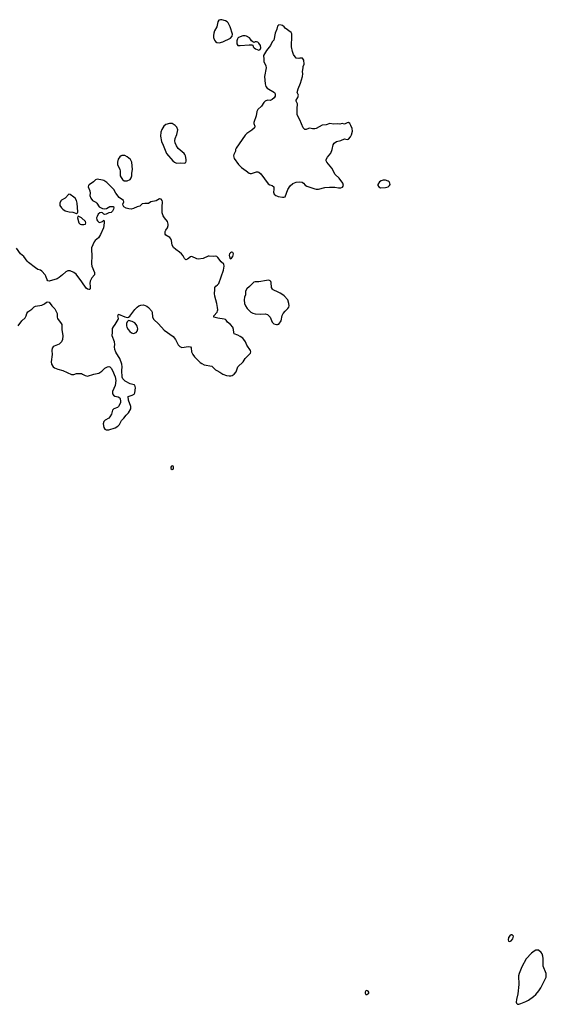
# Model space of a CAD drawing. Header units: inches. Extents: x 1474254 to 1647085, y 640389 to 772279.
# Tile 75 of 85: x 1605837 to 1614318, y 673733 to 689605. Entities that reach past the tile are written whole.
import ezdxf

# ---------------------------------------------------------------- set-up
doc = ezdxf.new("R2010")
doc.units = ezdxf.units.IN
doc.header["$MEASUREMENT"] = 0
for name, color, linetype in [('B6608', 7, 'Continuous'), ('B6617', 7, 'Continuous'), ('B6618', 7, 'Continuous')]:
    doc.layers.add(name, color=color, linetype=linetype)

msp = doc.modelspace()

# ---------------------------------------------------------------- linework, layer by layer
at = {"layer": 'B6608', "color": 6, "elevation": 700}
for points in [[(1609090, 689605), (1609070, 689605), (1609043, 689597), (1609027, 689573), (1609014, 689490), (1608976, 689424), (1608964, 689390), (1608958, 689350), (1608959, 689319), (1608974, 689274), (1608990, 689253), (1609010, 689240), (1609050, 689232), (1609110, 689247), (1609233, 689307), (1609259, 689341), (1609262, 689370), (1609227, 689490), (1609193, 689553), (1609177, 689570), (1609150, 689587)], [(1609470, 689347), (1609430, 689343), (1609363, 689317), (1609351, 689309), (1609343, 689297), (1609335, 689265), (1609335, 689215), (1609351, 689191), (1609387, 689187), (1609530, 689201), (1609578, 689198), (1609590, 689194), (1609598, 689170), (1609611, 689150), (1609633, 689133), (1609690, 689115), (1609710, 689125), (1609719, 689150), (1609714, 689190), (1609690, 689229), (1609670, 689245), (1609651, 689249), (1609631, 689249), (1609610, 689238), (1609590, 689248), (1609570, 689262), (1609556, 689290), (1609537, 689310), (1609490, 689340)], [(1608250, 687932), (1608190, 687915), (1608160, 687890), (1608127, 687833), (1608110, 687790), (1608104, 687730), (1608121, 687641), (1608150, 687581), (1608201, 687450), (1608301, 687330), (1608330, 687306), (1608350, 687296), (1608370, 687291), (1608430, 687296), (1608489, 687291), (1608510, 687305), (1608518, 687322), (1608520, 687350), (1608506, 687410), (1608497, 687430), (1608484, 687450), (1608420, 687500), (1608390, 687530), (1608362, 687570), (1608339, 687619), (1608335, 687650), (1608340, 687690), (1608367, 687753), (1608379, 687801), (1608382, 687830), (1608370, 687870), (1608341, 687901), (1608290, 687930)], [(1607484, 687416), (1607469, 687411), (1607450, 687396), (1607423, 687357), (1607410, 687310), (1607412, 687270), (1607450, 687190), (1607455, 687170), (1607457, 687090), (1607470, 687061), (1607490, 687031), (1607518, 687010), (1607530, 687005), (1607570, 687006), (1607615, 687030), (1607630, 687056), (1607642, 687090), (1607643, 687130), (1607654, 687190), (1607643, 687310), (1607620, 687350), (1607570, 687396), (1607530, 687414)], [(1606629, 686791), (1606571, 686729), (1606510, 686695), (1606497, 686683), (1606482, 686650), (1606485, 686610), (1606510, 686570), (1606530, 686550), (1606570, 686526), (1606632, 686508), (1606690, 686502), (1606750, 686482), (1606758, 686482), (1606769, 686491), (1606772, 686508), (1606764, 686650), (1606753, 686690), (1606730, 686727), (1606710, 686745), (1606650, 686788)], [(1606784, 686436), (1606774, 686430), (1606766, 686410), (1606791, 686330), (1606811, 686311), (1606830, 686303), (1606870, 686301), (1606890, 686307), (1606898, 686310), (1606904, 686330), (1606894, 686350), (1606830, 686409), (1606790, 686435)], [(1609250, 685857), (1609230, 685849), (1609214, 685830), (1609211, 685810), (1609220, 685760), (1609230, 685751), (1609250, 685759), (1609272, 685790), (1609279, 685830), (1609271, 685851)], [(1607590, 684754), (1607570, 684735), (1607559, 684710), (1607557, 684670), (1607564, 684650), (1607584, 684610), (1607610, 684577), (1607638, 684558), (1607670, 684549), (1607710, 684560), (1607730, 684582), (1607739, 684621), (1607730, 684664), (1607714, 684694), (1607690, 684719), (1607650, 684738)], [(1608290, 682414), (1608282, 682410), (1608272, 682390), (1608272, 682370), (1608290, 682352), (1608310, 682358), (1608315, 682370), (1608316, 682396), (1608310, 682408)]]:
    msp.add_lwpolyline(points, close=True, dxfattribs=at)
for points in [[(1610000, 689512), (1609990, 689501), (1609976, 689450), (1609950, 689390), (1609930, 689275), (1609903, 689250), (1609877, 689190), (1609811, 689110), (1609761, 689030), (1609771, 688970), (1609767, 688930), (1609801, 688861), (1609807, 688830), (1609780, 688690), (1609788, 688570), (1609803, 688530), (1609822, 688502), (1609939, 688430), (1609950, 688410), (1609950, 688370), (1609937, 688343), (1609904, 688316), (1609870, 688305), (1609830, 688307), (1609791, 688289), (1609771, 688269), (1609731, 688210), (1609670, 688157), (1609654, 688126), (1609643, 688057), (1609610, 687950), (1609607, 687930), (1609624, 687890), (1609619, 687861), (1609578, 687822), (1609496, 687770), (1609470, 687743), (1609325, 687535), (1609315, 687510), (1609314, 687486), (1609284, 687430), (1609282, 687410), (1609291, 687370), (1609363, 687270), (1609410, 687220), (1609485, 687170), (1609530, 687131), (1609546, 687126), (1609570, 687126), (1609651, 687151), (1609670, 687153), (1609690, 687148), (1609719, 687119), (1609840, 686960), (1609864, 686944), (1609903, 686930), (1609928, 686910), (1609931, 686870), (1609924, 686824), (1609935, 686790), (1609961, 686770), (1609990, 686758), (1610000, 686756)], [(1605810, 684668), (1605870, 684751), (1605923, 684797), (1605940, 684830), (1605950, 684870), (1605970, 684898), (1606030, 684936), (1606070, 684975), (1606090, 684987), (1606195, 685005), (1606235, 685025), (1606270, 685051), (1606290, 685056), (1606310, 685051), (1606355, 684990), (1606403, 684943), (1606439, 684870), (1606439, 684810), (1606444, 684790), (1606507, 684707), (1606513, 684690), (1606516, 684610), (1606530, 684510), (1606527, 684450), (1606510, 684410), (1606491, 684389), (1606470, 684375), (1606390, 684343), (1606374, 684330), (1606362, 684310), (1606356, 684270), (1606360, 684210), (1606344, 684090), (1606350, 684050), (1606374, 684010), (1606395, 683995), (1606450, 683970), (1606532, 683952), (1606670, 683888), (1606690, 683884), (1606710, 683886), (1606750, 683903), (1606830, 683899), (1606850, 683893), (1606890, 683870), (1606930, 683861), (1607030, 683892), (1607113, 683907), (1607160, 683940), (1607210, 683987), (1607250, 684011), (1607270, 684014), (1607290, 684007), (1607310, 683986), (1607331, 683950), (1607373, 683850), (1607385, 683790), (1607377, 683710), (1607331, 683611), (1607329, 683590), (1607332, 683572), (1607350, 683551), (1607370, 683538), (1607423, 683523), (1607448, 683508), (1607456, 683496), (1607462, 683450), (1607459, 683430), (1607430, 683369), (1607410, 683352), (1607355, 683330), (1607331, 683310), (1607314, 683246), (1607290, 683202), (1607270, 683183), (1607212, 683148), (1607192, 683128), (1607183, 683090), (1607192, 683032), (1607206, 683006), (1607230, 682994), (1607270, 682995), (1607375, 683025), (1607417, 683050), (1607442, 683078), (1607477, 683143), (1607516, 683184), (1607550, 683231), (1607589, 683270), (1607629, 683330), (1607629, 683370), (1607589, 683470), (1607586, 683530), (1607650, 683551), (1607679, 683570), (1607692, 683590), (1607700, 683670), (1607692, 683712), (1607679, 683719), (1607615, 683735), (1607537, 683777), (1607497, 683817), (1607485, 683845), (1607482, 683950), (1607488, 684010), (1607481, 684050), (1607450, 684141), (1607430, 684178), (1607384, 684244), (1607367, 684290), (1607364, 684330), (1607371, 684370), (1607366, 684410), (1607328, 684510), (1607333, 684570), (1607331, 684629), (1607345, 684655), (1607377, 684690), (1607423, 684770), (1607426, 684790), (1607418, 684830), (1607426, 684854), (1607430, 684856), (1607530, 684813), (1607570, 684805), (1607590, 684811), (1607610, 684827), (1607690, 684935), (1607727, 684970), (1607758, 684990), (1607790, 685005), (1607830, 685009), (1607885, 684985), (1607910, 684967), (1607961, 684910), (1607968, 684888), (1607974, 684810), (1607998, 684770), (1608070, 684704), (1608162, 684602), (1608310, 684496), (1608345, 684450), (1608390, 684365), (1608416, 684336), (1608450, 684322), (1608558, 684338), (1608590, 684334), (1608596, 684316), (1608603, 684250), (1608623, 684210), (1608653, 684170), (1608741, 684081), (1608770, 684061), (1608810, 684041), (1608930, 684020), (1608990, 683962), (1609010, 683949), (1609062, 683922), (1609110, 683889), (1609167, 683867), (1609210, 683862), (1609235, 683865), (1609257, 683870), (1609290, 683890), (1609323, 683930), (1609350, 684011), (1609434, 684090), (1609470, 684142), (1609553, 684230), (1609557, 684250), (1609553, 684270), (1609497, 684357), (1609474, 684410), (1609448, 684450), (1609430, 684471), (1609390, 684500), (1609350, 684519), (1609290, 684539), (1609283, 684563), (1609281, 684610), (1609267, 684647), (1609230, 684694), (1609184, 684730), (1609162, 684762), (1609150, 684773), (1609130, 684780), (1609030, 684794), (1608966, 684810), (1608962, 684830), (1609015, 684890), (1609025, 684910), (1609028, 684930), (1609025, 684965), (1609011, 685030), (1608978, 685150), (1608974, 685190), (1608979, 685250), (1608977, 685290), (1608993, 685310), (1609025, 685330), (1609043, 685350), (1609121, 685570), (1609132, 685632), (1609122, 685662), (1609082, 685702), (1609030, 685773), (1609010, 685789), (1608990, 685792), (1608950, 685787), (1608890, 685794), (1608870, 685792), (1608790, 685755), (1608710, 685743), (1608688, 685748), (1608610, 685787), (1608590, 685782), (1608538, 685742), (1608510, 685735), (1608490, 685753), (1608470, 685798), (1608445, 685830), (1608410, 685860), (1608350, 685900), (1608313, 685933), (1608290, 685970), (1608283, 686043), (1608272, 686070), (1608253, 686093), (1608190, 686130), (1608178, 686150), (1608178, 686190), (1608188, 686210), (1608218, 686250), (1608229, 686289), (1608230, 686310), (1608216, 686350), (1608169, 686410), (1608150, 686442), (1608129, 686490), (1608129, 686590), (1608137, 686670), (1608133, 686693), (1608114, 686714), (1608090, 686719), (1608033, 686687), (1607950, 686669), (1607910, 686644), (1607850, 686642), (1607810, 686634), (1607770, 686599), (1607730, 686589), (1607670, 686564), (1607630, 686553), (1607596, 686556), (1607550, 686566), (1607515, 686590), (1607502, 686610), (1607499, 686630), (1607513, 686667), (1607509, 686690), (1607437, 686737), (1607386, 686806), (1607353, 686870), (1607238, 686978), (1607192, 687012), (1607170, 687020), (1607087, 687033), (1607059, 687021), (1607025, 686990), (1606955, 686945), (1606944, 686930), (1606941, 686910), (1606968, 686848), (1606970, 686810), (1606965, 686770), (1606980, 686730), (1607010, 686690), (1607064, 686664), (1607079, 686650), (1607119, 686590), (1607170, 686559), (1607210, 686557), (1607237, 686563), (1607290, 686591), (1607310, 686596), (1607350, 686591), (1607351, 686570), (1607350, 686548), (1607330, 686518), (1607310, 686498), (1607270, 686489), (1607230, 686469), (1607210, 686464), (1607190, 686469), (1607169, 686489), (1607155, 686495), (1607130, 686493), (1607103, 686470), (1607082, 686430), (1607076, 686410), (1607081, 686381), (1607090, 686362), (1607110, 686342), (1607130, 686338), (1607155, 686345), (1607168, 686352), (1607190, 686371), (1607197, 686357), (1607198, 686330), (1607186, 686250), (1607139, 686141), (1607106, 686090), (1607054, 686046), (1607036, 686024), (1606993, 685927), (1606991, 685890), (1606998, 685810), (1606994, 685670), (1607001, 685630), (1607039, 685530), (1607043, 685490), (1606998, 685442), (1606973, 685390), (1606968, 685350), (1606974, 685310), (1606974, 685266), (1606965, 685255), (1606950, 685254), (1606930, 685259), (1606910, 685279), (1606840, 685380), (1606744, 685504), (1606709, 685530), (1606650, 685555), (1606610, 685554), (1606578, 685542), (1606528, 685492), (1606472, 685448), (1606438, 685430), (1606310, 685389), (1606290, 685395), (1606279, 685410), (1606258, 685470), (1606247, 685490), (1606195, 685550), (1606170, 685565), (1606130, 685579), (1606090, 685603), (1605977, 685690), (1605956, 685710), (1605905, 685790), (1605850, 685833), (1605784, 685924)], [(1610000, 685213), (1609921, 685250), (1609910, 685259), (1609894, 685290), (1609889, 685370), (1609884, 685384), (1609870, 685397), (1609850, 685406), (1609810, 685403), (1609690, 685380), (1609630, 685379), (1609610, 685374), (1609538, 685302), (1609495, 685265), (1609471, 685230), (1609473, 685170), (1609456, 685130), (1609453, 685090), (1609459, 685030), (1609474, 684990), (1609499, 684950), (1609530, 684915), (1609560, 684890), (1609590, 684875), (1609630, 684865), (1609710, 684860), (1609790, 684863), (1609830, 684851), (1609870, 684810), (1609904, 684730), (1609916, 684716), (1609930, 684704), (1609970, 684691), (1609990, 684690), (1610000, 684695)]]:
    msp.add_lwpolyline(points, dxfattribs=at)
at = {"layer": 'B6617', "color": 6, "elevation": 700}
for points in [[(1613770, 674853), (1613750, 674852), (1613730, 674839), (1613710, 674808), (1613705, 674770), (1613708, 674748), (1613730, 674743), (1613750, 674756), (1613779, 674790), (1613789, 674830)], [(1614150, 674605), (1614121, 674590), (1614082, 674558), (1613993, 674467), (1613925, 674335), (1613879, 674230), (1613872, 674190), (1613873, 674050), (1613857, 673903), (1613836, 673810), (1613832, 673770), (1613838, 673750), (1613855, 673735), (1613873, 673733), (1613910, 673744), (1613990, 673779), (1614030, 673801), (1614110, 673858), (1614150, 673893), (1614198, 673950), (1614230, 673998), (1614314, 674170), (1614318, 674202), (1614314, 674230), (1614268, 674350), (1614268, 674470), (1614264, 674510), (1614250, 674548), (1614234, 674570), (1614190, 674605)], [(1611430, 673956), (1611410, 673952), (1611399, 673930), (1611400, 673910), (1611410, 673891), (1611430, 673889), (1611458, 673910), (1611460, 673930), (1611450, 673946)]]:
    msp.add_lwpolyline(points, close=True, dxfattribs=at)
at = {"layer": 'B6618', "color": 6, "elevation": 700}
for points in [[(1610000, 686756), (1610070, 686742), (1610090, 686742), (1610110, 686751), (1610156, 686870), (1610194, 686926), (1610237, 686963), (1610290, 686984), (1610350, 686990), (1610386, 686986), (1610409, 686969), (1610436, 686936), (1610460, 686920), (1610590, 686877), (1610610, 686874), (1610650, 686874), (1610750, 686898), (1610828, 686908), (1610910, 686904), (1610970, 686893), (1611010, 686894), (1611037, 686903), (1611052, 686930), (1611042, 686970), (1610981, 687050), (1610916, 687110), (1610866, 687210), (1610785, 687310), (1610774, 687330), (1610772, 687350), (1610793, 687387), (1610846, 687454), (1610867, 687510), (1610887, 687590), (1610903, 687617), (1610937, 687643), (1611010, 687659), (1611070, 687683), (1611110, 687676), (1611130, 687681), (1611162, 687718), (1611180, 687750), (1611194, 687810), (1611190, 687850), (1611170, 687899), (1611152, 687930), (1611130, 687946), (1611110, 687943), (1611070, 687923), (1611030, 687929), (1610990, 687921), (1610950, 687926), (1610890, 687923), (1610830, 687929), (1610770, 687909), (1610710, 687906), (1610610, 687849), (1610590, 687845), (1610550, 687845), (1610510, 687856), (1610490, 687853), (1610450, 687833), (1610430, 687837), (1610404, 687864), (1610349, 687989), (1610306, 688070), (1610303, 688170), (1610313, 688250), (1610289, 688289), (1610289, 688310), (1610315, 688350), (1610326, 688386), (1610308, 688430), (1610319, 688490), (1610359, 688581), (1610392, 688688), (1610395, 688730), (1610389, 688770), (1610404, 688830), (1610404, 688850), (1610417, 688890), (1610415, 688950), (1610390, 688984), (1610350, 688984), (1610330, 688979), (1610290, 688984), (1610246, 689046), (1610228, 689090), (1610214, 689170), (1610221, 689350), (1610219, 689379), (1610210, 689401), (1610110, 689469), (1610094, 689490), (1610070, 689510), (1610050, 689519), (1610010, 689523), (1610000, 689512)], [(1610000, 684695), (1610010, 684699), (1610049, 684751), (1610065, 684835), (1610080, 684870), (1610110, 684908), (1610156, 684950), (1610170, 684970), (1610174, 684990), (1610172, 685030), (1610153, 685090), (1610094, 685154), (1610072, 685172), (1610030, 685199), (1610000, 685213)]]:
    msp.add_lwpolyline(points, dxfattribs=at)
msp.add_lwpolyline([(1611690, 687018), (1611658, 687010), (1611629, 686990), (1611604, 686950), (1611606, 686930), (1611619, 686910), (1611650, 686897), (1611730, 686900), (1611770, 686909), (1611795, 686930), (1611802, 686950), (1611799, 686970), (1611787, 686990), (1611770, 687004), (1611730, 687018)], close=True, dxfattribs=at)

doc.saveas('drawing.dxf')
